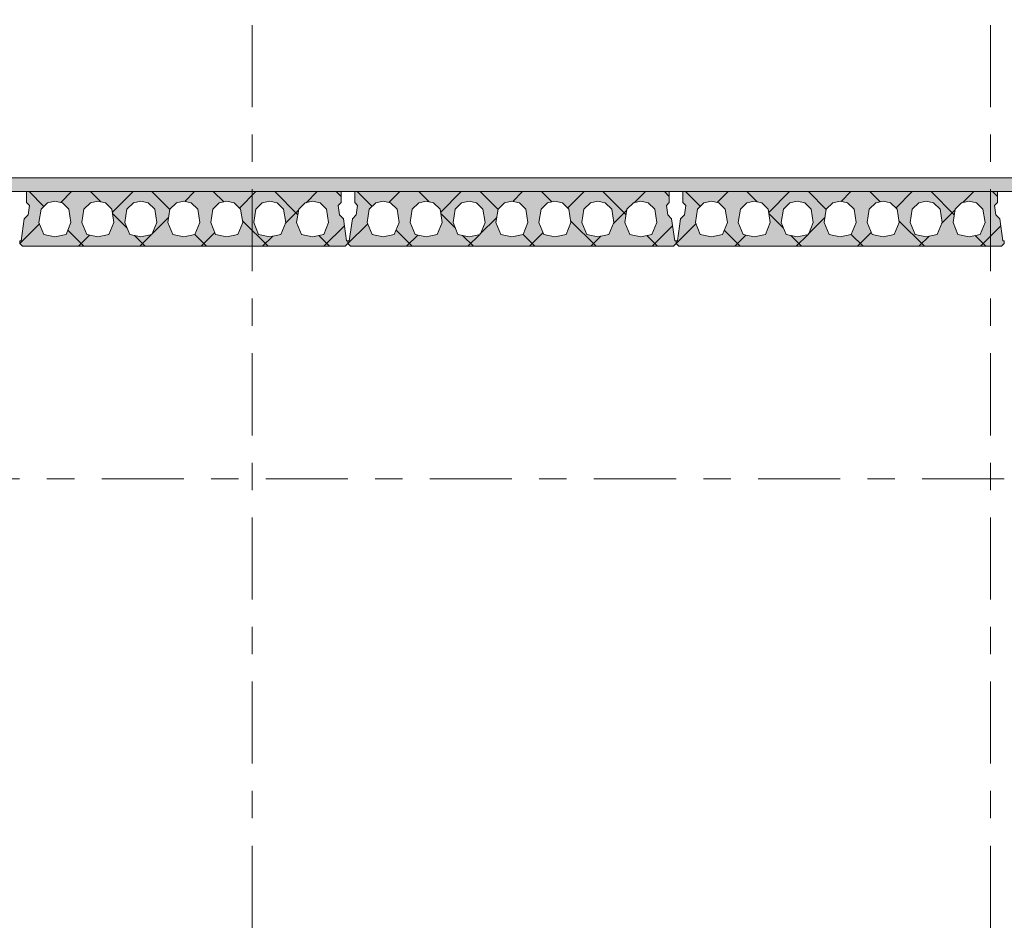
# Model space of a CAD drawing. Header units: millimetres. Extents: x -931 to -90, y -1411 to -817.
# Tile 11 of 63: x -775 to -739, y -1220 to -1187. Entities that reach past the tile are written whole.
import ezdxf

# ---------------------------------------------------------------- set-up
doc = ezdxf.new("R2010")
doc.units = ezdxf.units.MM
for name, pattern in [('XKITLINE00', [0]), ('XKITLINE01', [4, 1, -1, 1, -1]), ('XKITLINE03', [6, 3, -1, 1, -1])]:
    doc.linetypes.add(name, pattern=pattern)
doc.layers.add('Onderdeel', color=2, linetype='Continuous', lineweight=0)
doc.layers.add('Stramien', color=4, linetype='Continuous', lineweight=0)

msp = doc.modelspace()

# ---------------------------------------------------------------- hatches: boundary and pattern name
at = {"layer": 'Onderdeel'}
msp.add_hatch(color=256, dxfattribs=at).paths.add_polyline_path([(-712.434, -1193.277), (-883.432, -1193.277), (-883.432, -1192.777), (-712.434, -1192.777)], flags=17)
h = msp.add_hatch(color=256, dxfattribs=at)
h.paths.add_polyline_path([(-775.332, -1195.277), (-775.432, -1195.177), (-775.432, -1195.077), (-775.382, -1195.077), (-775.267, -1194.271), (-775.125, -1194.13), (-775.076, -1193.784), (-775.182, -1193.677), (-775.182, -1193.277), (-763.682, -1193.277), (-763.682, -1193.677), (-763.788, -1193.784), (-763.739, -1194.13), (-763.597, -1194.271), (-763.482, -1195.077), (-763.432, -1195.077), (-763.432, -1195.177), (-763.532, -1195.277)], flags=17)
h.paths.add_polyline_path([(-774.142, -1193.627), (-774.413, -1193.694), (-774.651, -1193.925), (-774.727, -1194.409), (-774.547, -1194.851), (-774.142, -1194.927), (-773.737, -1194.851), (-773.557, -1194.409), (-773.633, -1193.925), (-773.87, -1193.694)])
h.paths.add_polyline_path([(-772.572, -1193.627), (-772.843, -1193.694), (-773.081, -1193.925), (-773.157, -1194.409), (-772.977, -1194.851), (-772.572, -1194.927), (-772.167, -1194.851), (-771.987, -1194.409), (-772.063, -1193.925), (-772.3, -1193.694)])
h.paths.add_polyline_path([(-771.002, -1193.627), (-771.273, -1193.694), (-771.511, -1193.925), (-771.587, -1194.409), (-771.407, -1194.851), (-771.002, -1194.927), (-770.597, -1194.851), (-770.417, -1194.409), (-770.493, -1193.925), (-770.73, -1193.694)])
h.paths.add_polyline_path([(-769.432, -1193.627), (-769.703, -1193.694), (-769.941, -1193.925), (-770.017, -1194.409), (-769.837, -1194.851), (-769.432, -1194.927), (-769.027, -1194.851), (-768.847, -1194.409), (-768.923, -1193.925), (-769.16, -1193.694)])
h.paths.add_polyline_path([(-767.862, -1193.627), (-768.133, -1193.694), (-768.371, -1193.925), (-768.447, -1194.409), (-768.267, -1194.851), (-767.862, -1194.927), (-767.457, -1194.851), (-767.277, -1194.409), (-767.353, -1193.925), (-767.59, -1193.694)])
h.paths.add_polyline_path([(-766.292, -1193.627), (-766.563, -1193.694), (-766.801, -1193.925), (-766.877, -1194.409), (-766.697, -1194.851), (-766.292, -1194.927), (-765.887, -1194.851), (-765.707, -1194.409), (-765.783, -1193.925), (-766.02, -1193.694)])
h.paths.add_polyline_path([(-764.722, -1193.627), (-764.993, -1193.694), (-765.231, -1193.925), (-765.307, -1194.409), (-765.127, -1194.851), (-764.722, -1194.927), (-764.317, -1194.851), (-764.137, -1194.409), (-764.213, -1193.925), (-764.45, -1193.694)])
h = msp.add_hatch(color=256, dxfattribs=at)
h.paths.add_polyline_path([(-763.332, -1195.277), (-763.432, -1195.177), (-763.432, -1195.077), (-763.382, -1195.077), (-763.267, -1194.271), (-763.125, -1194.13), (-763.076, -1193.784), (-763.182, -1193.677), (-763.182, -1193.277), (-751.682, -1193.277), (-751.682, -1193.677), (-751.788, -1193.784), (-751.739, -1194.13), (-751.597, -1194.271), (-751.482, -1195.077), (-751.432, -1195.077), (-751.432, -1195.177), (-751.532, -1195.277)], flags=17)
h.paths.add_polyline_path([(-762.142, -1193.627), (-762.413, -1193.694), (-762.651, -1193.925), (-762.727, -1194.409), (-762.547, -1194.851), (-762.142, -1194.927), (-761.737, -1194.851), (-761.557, -1194.409), (-761.633, -1193.925), (-761.87, -1193.694)])
h.paths.add_polyline_path([(-760.572, -1193.627), (-760.843, -1193.694), (-761.081, -1193.925), (-761.157, -1194.409), (-760.977, -1194.851), (-760.572, -1194.927), (-760.167, -1194.851), (-759.987, -1194.409), (-760.063, -1193.925), (-760.3, -1193.694)])
h.paths.add_polyline_path([(-759.002, -1193.627), (-759.273, -1193.694), (-759.511, -1193.925), (-759.587, -1194.409), (-759.407, -1194.851), (-759.002, -1194.927), (-758.597, -1194.851), (-758.417, -1194.409), (-758.493, -1193.925), (-758.73, -1193.694)])
h.paths.add_polyline_path([(-757.432, -1193.627), (-757.703, -1193.694), (-757.941, -1193.925), (-758.017, -1194.409), (-757.837, -1194.851), (-757.432, -1194.927), (-757.027, -1194.851), (-756.847, -1194.409), (-756.923, -1193.925), (-757.16, -1193.694)])
h.paths.add_polyline_path([(-755.862, -1193.627), (-756.133, -1193.694), (-756.371, -1193.925), (-756.447, -1194.409), (-756.267, -1194.851), (-755.862, -1194.927), (-755.457, -1194.851), (-755.277, -1194.409), (-755.353, -1193.925), (-755.59, -1193.694)])
h.paths.add_polyline_path([(-754.292, -1193.627), (-754.563, -1193.694), (-754.801, -1193.925), (-754.877, -1194.409), (-754.697, -1194.851), (-754.292, -1194.927), (-753.887, -1194.851), (-753.707, -1194.409), (-753.783, -1193.925), (-754.02, -1193.694)])
h.paths.add_polyline_path([(-752.722, -1193.627), (-752.993, -1193.694), (-753.231, -1193.925), (-753.307, -1194.409), (-753.127, -1194.851), (-752.722, -1194.927), (-752.317, -1194.851), (-752.137, -1194.409), (-752.213, -1193.925), (-752.45, -1193.694)])
h = msp.add_hatch(color=256, dxfattribs=at)
h.paths.add_polyline_path([(-751.332, -1195.277), (-751.432, -1195.177), (-751.432, -1195.077), (-751.382, -1195.077), (-751.267, -1194.271), (-751.125, -1194.13), (-751.076, -1193.784), (-751.182, -1193.677), (-751.182, -1193.277), (-739.682, -1193.277), (-739.682, -1193.677), (-739.788, -1193.784), (-739.739, -1194.13), (-739.597, -1194.271), (-739.482, -1195.077), (-739.432, -1195.077), (-739.432, -1195.177), (-739.532, -1195.277)], flags=17)
h.paths.add_polyline_path([(-750.142, -1193.627), (-750.413, -1193.694), (-750.651, -1193.925), (-750.727, -1194.409), (-750.547, -1194.851), (-750.142, -1194.927), (-749.737, -1194.851), (-749.557, -1194.409), (-749.633, -1193.925), (-749.87, -1193.694)])
h.paths.add_polyline_path([(-748.572, -1193.627), (-748.843, -1193.694), (-749.081, -1193.925), (-749.157, -1194.409), (-748.977, -1194.851), (-748.572, -1194.927), (-748.167, -1194.851), (-747.987, -1194.409), (-748.063, -1193.925), (-748.3, -1193.694)])
h.paths.add_polyline_path([(-747.002, -1193.627), (-747.273, -1193.694), (-747.511, -1193.925), (-747.587, -1194.409), (-747.407, -1194.851), (-747.002, -1194.927), (-746.597, -1194.851), (-746.417, -1194.409), (-746.493, -1193.925), (-746.73, -1193.694)])
h.paths.add_polyline_path([(-745.432, -1193.627), (-745.703, -1193.694), (-745.941, -1193.925), (-746.017, -1194.409), (-745.837, -1194.851), (-745.432, -1194.927), (-745.027, -1194.851), (-744.847, -1194.409), (-744.923, -1193.925), (-745.16, -1193.694)])
h.paths.add_polyline_path([(-743.862, -1193.627), (-744.133, -1193.694), (-744.371, -1193.925), (-744.447, -1194.409), (-744.267, -1194.851), (-743.862, -1194.927), (-743.457, -1194.851), (-743.277, -1194.409), (-743.353, -1193.925), (-743.59, -1193.694)])
h.paths.add_polyline_path([(-742.292, -1193.627), (-742.563, -1193.694), (-742.801, -1193.925), (-742.877, -1194.409), (-742.697, -1194.851), (-742.292, -1194.927), (-741.887, -1194.851), (-741.707, -1194.409), (-741.783, -1193.925), (-742.02, -1193.694)])
h.paths.add_polyline_path([(-740.722, -1193.627), (-740.993, -1193.694), (-741.231, -1193.925), (-741.307, -1194.409), (-741.127, -1194.851), (-740.722, -1194.927), (-740.317, -1194.851), (-740.137, -1194.409), (-740.213, -1193.925), (-740.45, -1193.694)])

# ---------------------------------------------------------------- linework, layer by layer
at = {"layer": 'Onderdeel', "linetype": 'XKITLINE00', "lineweight": 0}
for p, q in [((-883.432, -1192.777), (-712.434, -1192.777)), ((-883.432, -1193.277), (-712.434, -1193.277)), ((-775.182, -1193.677), (-775.182, -1193.277)), ((-775.182, -1193.277), (-763.682, -1193.277)), ((-774.544, -1193.82), (-775.087, -1193.277)), ((-773.933, -1193.679), (-773.532, -1193.277)), ((-772.466, -1193.654), (-772.842, -1193.277)), ((-772.045, -1194.036), (-771.287, -1193.277)), ((-769.941, -1193.933), (-770.597, -1193.277)), ((-769.4, -1193.636), (-769.042, -1193.277)), ((-767.974, -1193.655), (-768.352, -1193.277)), ((-767.399, -1193.88), (-766.797, -1193.277)), ((-765.262, -1194.122), (-766.107, -1193.277)), ((-764.962, -1193.688), (-764.552, -1193.277)), ((-763.682, -1193.457), (-763.862, -1193.277)), ((-763.682, -1193.277), (-763.682, -1193.677)), ((-763.182, -1193.677), (-763.182, -1193.277)), ((-763.182, -1193.277), (-751.682, -1193.277)), ((-762.544, -1193.82), (-763.087, -1193.277)), ((-761.933, -1193.679), (-761.532, -1193.277)), ((-760.466, -1193.654), (-760.842, -1193.277)), ((-760.045, -1194.036), (-759.287, -1193.277)), ((-757.941, -1193.933), (-758.597, -1193.277)), ((-757.4, -1193.636), (-757.042, -1193.277)), ((-755.974, -1193.655), (-756.352, -1193.277)), ((-755.399, -1193.88), (-754.797, -1193.277)), ((-753.262, -1194.122), (-754.107, -1193.277)), ((-752.962, -1193.688), (-752.552, -1193.277)), ((-751.682, -1193.457), (-751.862, -1193.277)), ((-751.682, -1193.277), (-751.682, -1193.677)), ((-751.182, -1193.677), (-751.182, -1193.277)), ((-751.182, -1193.277), (-739.682, -1193.277)), ((-750.544, -1193.82), (-751.087, -1193.277)), ((-749.933, -1193.679), (-749.532, -1193.277)), ((-748.466, -1193.654), (-748.842, -1193.277)), ((-748.045, -1194.036), (-747.287, -1193.277)), ((-745.941, -1193.933), (-746.597, -1193.277)), ((-745.4, -1193.636), (-745.042, -1193.277)), ((-743.974, -1193.655), (-744.352, -1193.277)), ((-743.399, -1193.88), (-742.797, -1193.277)), ((-741.262, -1194.122), (-742.107, -1193.277)), ((-740.962, -1193.688), (-740.552, -1193.277)), ((-739.682, -1193.457), (-739.862, -1193.277)), ((-739.682, -1193.277), (-739.682, -1193.677)), ((-775.076, -1193.784), (-775.182, -1193.677)), ((-775.182, -1193.677), (-775.182, -1193.677)), ((-774.413, -1193.694), (-774.651, -1193.925)), ((-774.413, -1193.694), (-774.414, -1193.694)), ((-774.142, -1193.627), (-774.413, -1193.694)), ((-773.87, -1193.694), (-774.142, -1193.627)), ((-773.633, -1193.925), (-773.87, -1193.694)), ((-772.843, -1193.694), (-773.081, -1193.925)), ((-772.843, -1193.694), (-772.844, -1193.694)), ((-772.572, -1193.627), (-772.843, -1193.694)), ((-772.3, -1193.694), (-772.572, -1193.627)), ((-772.063, -1193.925), (-772.3, -1193.694)), ((-771.273, -1193.694), (-771.511, -1193.925)), ((-771.273, -1193.694), (-771.274, -1193.694)), ((-771.002, -1193.627), (-771.273, -1193.694)), ((-770.73, -1193.694), (-771.002, -1193.627)), ((-770.493, -1193.925), (-770.73, -1193.694)), ((-769.703, -1193.694), (-769.941, -1193.925)), ((-769.703, -1193.694), (-769.704, -1193.694)), ((-769.432, -1193.627), (-769.703, -1193.694)), ((-769.16, -1193.694), (-769.432, -1193.627)), ((-768.923, -1193.925), (-769.16, -1193.694)), ((-768.133, -1193.694), (-768.371, -1193.925)), ((-768.133, -1193.694), (-768.134, -1193.694)), ((-767.862, -1193.627), (-768.133, -1193.694)), ((-767.59, -1193.694), (-767.862, -1193.627)), ((-767.353, -1193.925), (-767.59, -1193.694)), ((-766.563, -1193.694), (-766.801, -1193.925)), ((-766.563, -1193.694), (-766.564, -1193.694)), ((-766.292, -1193.627), (-766.563, -1193.694)), ((-766.02, -1193.694), (-766.292, -1193.627)), ((-765.783, -1193.925), (-766.02, -1193.694)), ((-764.993, -1193.694), (-765.231, -1193.925)), ((-764.993, -1193.694), (-764.994, -1193.694)), ((-764.722, -1193.627), (-764.993, -1193.694)), ((-764.45, -1193.694), (-764.722, -1193.627)), ((-764.213, -1193.925), (-764.45, -1193.694)), ((-763.682, -1193.677), (-763.788, -1193.784)), ((-763.076, -1193.784), (-763.182, -1193.677)), ((-763.182, -1193.677), (-763.182, -1193.677)), ((-762.413, -1193.694), (-762.651, -1193.925)), ((-762.413, -1193.694), (-762.414, -1193.694)), ((-762.142, -1193.627), (-762.413, -1193.694)), ((-761.87, -1193.694), (-762.142, -1193.627)), ((-761.633, -1193.925), (-761.87, -1193.694)), ((-760.843, -1193.694), (-761.081, -1193.925)), ((-760.843, -1193.694), (-760.844, -1193.694)), ((-760.572, -1193.627), (-760.843, -1193.694)), ((-760.3, -1193.694), (-760.572, -1193.627)), ((-760.063, -1193.925), (-760.3, -1193.694)), ((-759.273, -1193.694), (-759.511, -1193.925)), ((-759.273, -1193.694), (-759.274, -1193.694)), ((-759.002, -1193.627), (-759.273, -1193.694)), ((-758.73, -1193.694), (-759.002, -1193.627)), ((-758.493, -1193.925), (-758.73, -1193.694)), ((-757.703, -1193.694), (-757.941, -1193.925)), ((-757.703, -1193.694), (-757.704, -1193.694)), ((-757.432, -1193.627), (-757.703, -1193.694)), ((-757.16, -1193.694), (-757.432, -1193.627)), ((-756.923, -1193.925), (-757.16, -1193.694)), ((-756.133, -1193.694), (-756.371, -1193.925)), ((-756.133, -1193.694), (-756.134, -1193.694)), ((-755.862, -1193.627), (-756.133, -1193.694)), ((-755.59, -1193.694), (-755.862, -1193.627)), ((-755.353, -1193.925), (-755.59, -1193.694)), ((-754.563, -1193.694), (-754.801, -1193.925)), ((-754.563, -1193.694), (-754.564, -1193.694)), ((-754.292, -1193.627), (-754.563, -1193.694)), ((-754.02, -1193.694), (-754.292, -1193.627)), ((-753.783, -1193.925), (-754.02, -1193.694)), ((-752.993, -1193.694), (-753.231, -1193.925)), ((-752.993, -1193.694), (-752.994, -1193.694)), ((-752.722, -1193.627), (-752.993, -1193.694)), ((-752.45, -1193.694), (-752.722, -1193.627)), ((-752.213, -1193.925), (-752.45, -1193.694)), ((-751.682, -1193.677), (-751.788, -1193.784)), ((-751.076, -1193.784), (-751.182, -1193.677)), ((-751.182, -1193.677), (-751.182, -1193.677)), ((-750.413, -1193.694), (-750.651, -1193.925)), ((-750.413, -1193.694), (-750.414, -1193.694)), ((-750.142, -1193.627), (-750.413, -1193.694)), ((-749.87, -1193.694), (-750.142, -1193.627)), ((-749.633, -1193.925), (-749.87, -1193.694)), ((-748.843, -1193.694), (-749.081, -1193.925)), ((-748.843, -1193.694), (-748.844, -1193.694)), ((-748.572, -1193.627), (-748.843, -1193.694)), ((-748.3, -1193.694), (-748.572, -1193.627)), ((-748.063, -1193.925), (-748.3, -1193.694)), ((-747.273, -1193.694), (-747.511, -1193.925)), ((-747.273, -1193.694), (-747.274, -1193.694)), ((-747.002, -1193.627), (-747.273, -1193.694)), ((-746.73, -1193.694), (-747.002, -1193.627)), ((-746.493, -1193.925), (-746.73, -1193.694)), ((-745.703, -1193.694), (-745.941, -1193.925)), ((-745.703, -1193.694), (-745.704, -1193.694)), ((-745.432, -1193.627), (-745.703, -1193.694)), ((-745.16, -1193.694), (-745.432, -1193.627)), ((-744.923, -1193.925), (-745.16, -1193.694)), ((-744.133, -1193.694), (-744.371, -1193.925)), ((-744.133, -1193.694), (-744.134, -1193.694)), ((-743.862, -1193.627), (-744.133, -1193.694)), ((-743.59, -1193.694), (-743.862, -1193.627)), ((-743.353, -1193.925), (-743.59, -1193.694)), ((-742.563, -1193.694), (-742.801, -1193.925)), ((-742.563, -1193.694), (-742.564, -1193.694)), ((-742.292, -1193.627), (-742.563, -1193.694)), ((-742.02, -1193.694), (-742.292, -1193.627)), ((-741.783, -1193.925), (-742.02, -1193.694)), ((-740.993, -1193.694), (-741.231, -1193.925)), ((-740.993, -1193.694), (-740.994, -1193.694)), ((-740.722, -1193.627), (-740.993, -1193.694)), ((-740.45, -1193.694), (-740.722, -1193.627)), ((-740.213, -1193.925), (-740.45, -1193.694)), ((-739.682, -1193.677), (-739.788, -1193.784)), ((-775.125, -1194.13), (-775.076, -1193.784)), ((-775.076, -1193.784), (-775.076, -1193.784)), ((-774.651, -1193.925), (-774.727, -1194.409)), ((-773.557, -1194.409), (-773.633, -1193.925)), ((-773.633, -1193.925), (-773.633, -1193.925)), ((-773.081, -1193.925), (-773.157, -1194.409)), ((-771.987, -1194.409), (-772.063, -1193.925)), ((-772.063, -1193.925), (-772.063, -1193.925)), ((-771.502, -1194.617), (-772.038, -1194.081)), ((-771.511, -1193.925), (-771.587, -1194.409)), ((-770.417, -1194.409), (-770.493, -1193.925)), ((-770.493, -1193.925), (-770.493, -1193.925)), ((-769.941, -1193.925), (-770.017, -1194.409)), ((-768.847, -1194.409), (-768.923, -1193.925)), ((-768.923, -1193.925), (-768.923, -1193.925)), ((-768.371, -1193.925), (-768.447, -1194.409)), ((-767.277, -1194.409), (-767.353, -1193.925)), ((-767.353, -1193.925), (-767.353, -1193.925)), ((-766.801, -1193.925), (-766.877, -1194.409)), ((-765.707, -1194.409), (-765.783, -1193.925)), ((-765.783, -1193.925), (-765.783, -1193.925)), ((-765.723, -1194.449), (-765.236, -1193.961)), ((-765.231, -1193.925), (-765.307, -1194.409)), ((-764.137, -1194.409), (-764.213, -1193.925)), ((-764.213, -1193.925), (-764.213, -1193.925)), ((-763.788, -1193.784), (-763.739, -1194.13)), ((-763.125, -1194.13), (-763.076, -1193.784)), ((-763.076, -1193.784), (-763.076, -1193.784)), ((-762.651, -1193.925), (-762.727, -1194.409)), ((-761.557, -1194.409), (-761.633, -1193.925)), ((-761.633, -1193.925), (-761.633, -1193.925)), ((-761.081, -1193.925), (-761.157, -1194.409)), ((-759.987, -1194.409), (-760.063, -1193.925)), ((-760.063, -1193.925), (-760.063, -1193.925)), ((-759.502, -1194.617), (-760.038, -1194.081)), ((-759.511, -1193.925), (-759.587, -1194.409)), ((-758.417, -1194.409), (-758.493, -1193.925)), ((-758.493, -1193.925), (-758.493, -1193.925)), ((-757.941, -1193.925), (-758.017, -1194.409)), ((-756.847, -1194.409), (-756.923, -1193.925)), ((-756.923, -1193.925), (-756.923, -1193.925)), ((-756.371, -1193.925), (-756.447, -1194.409)), ((-755.277, -1194.409), (-755.353, -1193.925)), ((-755.353, -1193.925), (-755.353, -1193.925)), ((-754.801, -1193.925), (-754.877, -1194.409)), ((-753.707, -1194.409), (-753.783, -1193.925)), ((-753.783, -1193.925), (-753.783, -1193.925)), ((-753.723, -1194.449), (-753.236, -1193.961)), ((-753.231, -1193.925), (-753.307, -1194.409)), ((-752.137, -1194.409), (-752.213, -1193.925)), ((-752.213, -1193.925), (-752.213, -1193.925)), ((-751.788, -1193.784), (-751.739, -1194.13)), ((-751.125, -1194.13), (-751.076, -1193.784)), ((-751.076, -1193.784), (-751.076, -1193.784)), ((-750.651, -1193.925), (-750.727, -1194.409)), ((-749.557, -1194.409), (-749.633, -1193.925)), ((-749.633, -1193.925), (-749.633, -1193.925)), ((-749.081, -1193.925), (-749.157, -1194.409)), ((-747.987, -1194.409), (-748.063, -1193.925)), ((-748.063, -1193.925), (-748.063, -1193.925)), ((-747.502, -1194.617), (-748.038, -1194.081)), ((-747.511, -1193.925), (-747.587, -1194.409)), ((-746.417, -1194.409), (-746.493, -1193.925)), ((-746.493, -1193.925), (-746.493, -1193.925)), ((-745.941, -1193.925), (-746.017, -1194.409)), ((-744.847, -1194.409), (-744.923, -1193.925)), ((-744.923, -1193.925), (-744.923, -1193.925)), ((-744.371, -1193.925), (-744.447, -1194.409)), ((-743.277, -1194.409), (-743.353, -1193.925)), ((-743.353, -1193.925), (-743.353, -1193.925)), ((-742.801, -1193.925), (-742.877, -1194.409)), ((-741.707, -1194.409), (-741.783, -1193.925)), ((-741.783, -1193.925), (-741.783, -1193.925)), ((-741.723, -1194.449), (-741.236, -1193.961)), ((-741.231, -1193.925), (-741.307, -1194.409)), ((-740.137, -1194.409), (-740.213, -1193.925)), ((-740.213, -1193.925), (-740.213, -1193.925)), ((-739.788, -1193.784), (-739.739, -1194.13)), ((-775.432, -1195.177), (-774.709, -1194.454)), ((-775.382, -1195.077), (-775.267, -1194.271)), ((-775.267, -1194.271), (-775.125, -1194.13)), ((-775.267, -1194.271), (-775.267, -1194.271)), ((-775.125, -1194.13), (-775.126, -1194.13)), ((-774.727, -1194.409), (-774.547, -1194.851)), ((-773.737, -1194.851), (-773.557, -1194.409)), ((-773.557, -1194.409), (-773.557, -1194.409)), ((-773.157, -1194.409), (-772.977, -1194.851)), ((-772.167, -1194.851), (-771.987, -1194.409)), ((-771.987, -1194.409), (-771.987, -1194.409)), ((-771.587, -1194.409), (-771.407, -1194.851)), ((-770.604, -1194.84), (-769.988, -1194.224)), ((-770.597, -1194.851), (-770.417, -1194.409)), ((-770.417, -1194.409), (-770.417, -1194.409)), ((-770.017, -1194.409), (-769.837, -1194.851)), ((-769.027, -1194.851), (-768.847, -1194.409)), ((-768.847, -1194.409), (-768.847, -1194.409)), ((-768.447, -1194.409), (-768.267, -1194.851)), ((-767.457, -1194.851), (-767.277, -1194.409)), ((-766.352, -1195.277), (-767.287, -1194.342)), ((-767.277, -1194.409), (-767.277, -1194.409)), ((-766.877, -1194.409), (-766.697, -1194.851)), ((-765.887, -1194.851), (-765.707, -1194.409)), ((-765.707, -1194.409), (-765.707, -1194.409)), ((-765.307, -1194.409), (-765.127, -1194.851)), ((-764.317, -1194.851), (-764.137, -1194.409)), ((-764.137, -1194.409), (-764.137, -1194.409)), ((-763.739, -1194.13), (-763.597, -1194.271)), ((-763.597, -1194.271), (-763.482, -1195.077)), ((-763.432, -1195.177), (-762.709, -1194.454)), ((-763.382, -1195.077), (-763.267, -1194.271)), ((-763.267, -1194.271), (-763.125, -1194.13)), ((-763.267, -1194.271), (-763.267, -1194.271)), ((-763.125, -1194.13), (-763.126, -1194.13)), ((-762.727, -1194.409), (-762.547, -1194.851)), ((-761.737, -1194.851), (-761.557, -1194.409)), ((-761.557, -1194.409), (-761.557, -1194.409)), ((-761.157, -1194.409), (-760.977, -1194.851)), ((-760.167, -1194.851), (-759.987, -1194.409)), ((-759.987, -1194.409), (-759.987, -1194.409)), ((-759.587, -1194.409), (-759.407, -1194.851)), ((-758.604, -1194.84), (-757.988, -1194.224)), ((-758.597, -1194.851), (-758.417, -1194.409)), ((-758.417, -1194.409), (-758.417, -1194.409)), ((-758.017, -1194.409), (-757.837, -1194.851)), ((-757.027, -1194.851), (-756.847, -1194.409)), ((-756.847, -1194.409), (-756.847, -1194.409)), ((-756.447, -1194.409), (-756.267, -1194.851)), ((-755.457, -1194.851), (-755.277, -1194.409)), ((-754.352, -1195.277), (-755.287, -1194.342)), ((-755.277, -1194.409), (-755.277, -1194.409)), ((-754.877, -1194.409), (-754.697, -1194.851)), ((-753.887, -1194.851), (-753.707, -1194.409)), ((-753.707, -1194.409), (-753.707, -1194.409)), ((-753.307, -1194.409), (-753.127, -1194.851)), ((-752.317, -1194.851), (-752.137, -1194.409)), ((-752.137, -1194.409), (-752.137, -1194.409)), ((-751.739, -1194.13), (-751.597, -1194.271)), ((-751.597, -1194.271), (-751.482, -1195.077)), ((-751.432, -1195.177), (-750.709, -1194.454)), ((-751.382, -1195.077), (-751.267, -1194.271)), ((-751.267, -1194.271), (-751.125, -1194.13)), ((-751.267, -1194.271), (-751.267, -1194.271)), ((-751.125, -1194.13), (-751.126, -1194.13)), ((-750.727, -1194.409), (-750.547, -1194.851)), ((-749.737, -1194.851), (-749.557, -1194.409)), ((-749.557, -1194.409), (-749.557, -1194.409)), ((-749.157, -1194.409), (-748.977, -1194.851)), ((-748.167, -1194.851), (-747.987, -1194.409)), ((-747.987, -1194.409), (-747.987, -1194.409)), ((-747.587, -1194.409), (-747.407, -1194.851)), ((-746.604, -1194.84), (-745.988, -1194.224)), ((-746.597, -1194.851), (-746.417, -1194.409)), ((-746.417, -1194.409), (-746.417, -1194.409)), ((-746.017, -1194.409), (-745.837, -1194.851)), ((-745.027, -1194.851), (-744.847, -1194.409)), ((-744.847, -1194.409), (-744.847, -1194.409)), ((-744.447, -1194.409), (-744.267, -1194.851)), ((-743.457, -1194.851), (-743.277, -1194.409)), ((-742.352, -1195.277), (-743.287, -1194.342)), ((-743.277, -1194.409), (-743.277, -1194.409)), ((-742.877, -1194.409), (-742.697, -1194.851)), ((-741.887, -1194.851), (-741.707, -1194.409)), ((-741.707, -1194.409), (-741.707, -1194.409)), ((-741.307, -1194.409), (-741.127, -1194.851)), ((-740.317, -1194.851), (-740.137, -1194.409)), ((-740.137, -1194.409), (-740.137, -1194.409)), ((-739.739, -1194.13), (-739.597, -1194.271)), ((-739.597, -1194.271), (-739.482, -1195.077)), ((-773.087, -1195.277), (-773.672, -1194.692)), ((-768.797, -1195.277), (-768.297, -1194.778)), ((-764.307, -1195.277), (-763.56, -1194.531)), ((-761.087, -1195.277), (-761.672, -1194.692)), ((-756.797, -1195.277), (-756.297, -1194.778)), ((-752.307, -1195.277), (-751.56, -1194.531)), ((-749.087, -1195.277), (-749.672, -1194.692)), ((-744.797, -1195.277), (-744.297, -1194.778)), ((-740.307, -1195.277), (-739.56, -1194.531)), ((-775.432, -1195.177), (-775.432, -1195.077)), ((-775.432, -1195.077), (-775.382, -1195.077)), ((-775.332, -1195.277), (-775.432, -1195.177)), ((-774.547, -1194.851), (-774.142, -1194.927)), ((-774.142, -1194.927), (-773.737, -1194.851)), ((-773.287, -1195.277), (-772.879, -1194.869)), ((-772.977, -1194.851), (-772.572, -1194.927)), ((-772.572, -1194.927), (-772.167, -1194.851)), ((-771.407, -1194.851), (-771.002, -1194.927)), ((-770.842, -1195.277), (-771.236, -1194.883)), ((-771.042, -1195.277), (-770.62, -1194.855)), ((-771.002, -1194.927), (-770.597, -1194.851)), ((-769.837, -1194.851), (-769.432, -1194.927)), ((-769.432, -1194.927), (-769.027, -1194.851)), ((-768.597, -1195.277), (-769.026, -1194.848)), ((-768.267, -1194.851), (-767.862, -1194.927)), ((-767.862, -1194.927), (-767.457, -1194.851)), ((-766.697, -1194.851), (-766.292, -1194.927)), ((-766.552, -1195.277), (-766.181, -1194.906)), ((-766.292, -1194.927), (-765.887, -1194.851)), ((-765.127, -1194.851), (-764.722, -1194.927)), ((-764.722, -1194.927), (-764.317, -1194.851)), ((-764.107, -1195.277), (-764.499, -1194.885)), ((-763.532, -1195.277), (-763.432, -1195.177)), ((-763.482, -1195.077), (-763.432, -1195.077)), ((-763.432, -1195.177), (-763.432, -1195.077)), ((-763.432, -1195.077), (-763.382, -1195.077)), ((-763.432, -1195.077), (-763.432, -1195.177)), ((-763.332, -1195.277), (-763.432, -1195.177)), ((-762.547, -1194.851), (-762.142, -1194.927)), ((-762.142, -1194.927), (-761.737, -1194.851)), ((-761.287, -1195.277), (-760.879, -1194.869)), ((-760.977, -1194.851), (-760.572, -1194.927)), ((-760.572, -1194.927), (-760.167, -1194.851)), ((-759.407, -1194.851), (-759.002, -1194.927)), ((-758.842, -1195.277), (-759.236, -1194.883)), ((-759.042, -1195.277), (-758.62, -1194.855)), ((-759.002, -1194.927), (-758.597, -1194.851)), ((-757.837, -1194.851), (-757.432, -1194.927)), ((-757.432, -1194.927), (-757.027, -1194.851)), ((-756.597, -1195.277), (-757.026, -1194.848)), ((-756.267, -1194.851), (-755.862, -1194.927)), ((-755.862, -1194.927), (-755.457, -1194.851)), ((-754.697, -1194.851), (-754.292, -1194.927)), ((-754.552, -1195.277), (-754.181, -1194.906)), ((-754.292, -1194.927), (-753.887, -1194.851)), ((-753.127, -1194.851), (-752.722, -1194.927)), ((-752.722, -1194.927), (-752.317, -1194.851)), ((-752.107, -1195.277), (-752.499, -1194.885)), ((-751.532, -1195.277), (-751.432, -1195.177)), ((-751.482, -1195.077), (-751.432, -1195.077)), ((-751.432, -1195.077), (-751.432, -1195.177)), ((-751.432, -1195.177), (-751.432, -1195.077)), ((-751.432, -1195.077), (-751.382, -1195.077)), ((-751.332, -1195.277), (-751.432, -1195.177)), ((-750.547, -1194.851), (-750.142, -1194.927)), ((-750.142, -1194.927), (-749.737, -1194.851)), ((-749.287, -1195.277), (-748.879, -1194.869)), ((-748.977, -1194.851), (-748.572, -1194.927)), ((-748.572, -1194.927), (-748.167, -1194.851)), ((-747.407, -1194.851), (-747.002, -1194.927)), ((-746.842, -1195.277), (-747.236, -1194.883)), ((-747.042, -1195.277), (-746.62, -1194.855)), ((-747.002, -1194.927), (-746.597, -1194.851)), ((-745.837, -1194.851), (-745.432, -1194.927)), ((-745.432, -1194.927), (-745.027, -1194.851)), ((-744.597, -1195.277), (-745.026, -1194.848)), ((-744.267, -1194.851), (-743.862, -1194.927)), ((-743.862, -1194.927), (-743.457, -1194.851)), ((-742.697, -1194.851), (-742.292, -1194.927)), ((-742.552, -1195.277), (-742.181, -1194.906)), ((-742.292, -1194.927), (-741.887, -1194.851)), ((-741.127, -1194.851), (-740.722, -1194.927)), ((-740.722, -1194.927), (-740.317, -1194.851)), ((-740.107, -1195.277), (-740.499, -1194.885)), ((-739.532, -1195.277), (-739.432, -1195.177)), ((-739.482, -1195.077), (-739.432, -1195.077)), ((-739.432, -1195.077), (-739.432, -1195.177)), ((-775.332, -1195.277), (-763.532, -1195.277)), ((-763.332, -1195.277), (-751.532, -1195.277)), ((-751.332, -1195.277), (-739.532, -1195.277))]:
    msp.add_line(p, q, dxfattribs=at)
at = {"layer": 'Onderdeel', "linetype": 'XKITLINE01', "lineweight": 0}
for p, q in [((-775.182, -1193.277), (-775.182, -1193.277)), ((-763.182, -1193.277), (-763.182, -1193.277)), ((-751.182, -1193.277), (-751.182, -1193.277)), ((-774.142, -1193.627), (-774.142, -1193.627)), ((-773.87, -1193.694), (-773.871, -1193.694)), ((-772.572, -1193.627), (-772.572, -1193.627)), ((-772.3, -1193.694), (-772.301, -1193.694)), ((-771.002, -1193.627), (-771.002, -1193.627)), ((-770.73, -1193.694), (-770.731, -1193.694)), ((-769.432, -1193.627), (-769.432, -1193.627)), ((-769.16, -1193.694), (-769.161, -1193.694)), ((-767.862, -1193.627), (-767.862, -1193.627)), ((-767.59, -1193.694), (-767.591, -1193.694)), ((-766.292, -1193.627), (-766.292, -1193.627)), ((-766.02, -1193.694), (-766.021, -1193.694)), ((-764.722, -1193.627), (-764.722, -1193.627)), ((-764.45, -1193.694), (-764.451, -1193.694)), ((-763.682, -1193.677), (-763.682, -1193.677)), ((-762.142, -1193.627), (-762.142, -1193.627)), ((-761.87, -1193.694), (-761.871, -1193.694)), ((-760.572, -1193.627), (-760.572, -1193.627)), ((-760.3, -1193.694), (-760.301, -1193.694)), ((-759.002, -1193.627), (-759.002, -1193.627)), ((-758.73, -1193.694), (-758.731, -1193.694)), ((-757.432, -1193.627), (-757.432, -1193.627)), ((-757.16, -1193.694), (-757.161, -1193.694)), ((-755.862, -1193.627), (-755.862, -1193.627)), ((-755.59, -1193.694), (-755.591, -1193.694)), ((-754.292, -1193.627), (-754.292, -1193.627)), ((-754.02, -1193.694), (-754.021, -1193.694)), ((-752.722, -1193.627), (-752.722, -1193.627)), ((-752.45, -1193.694), (-752.451, -1193.694)), ((-751.682, -1193.677), (-751.682, -1193.677)), ((-750.142, -1193.627), (-750.142, -1193.627)), ((-749.87, -1193.694), (-749.871, -1193.694)), ((-748.572, -1193.627), (-748.572, -1193.627)), ((-748.3, -1193.694), (-748.301, -1193.694)), ((-747.002, -1193.627), (-747.002, -1193.627)), ((-746.73, -1193.694), (-746.731, -1193.694)), ((-745.432, -1193.627), (-745.432, -1193.627)), ((-745.16, -1193.694), (-745.161, -1193.694)), ((-743.862, -1193.627), (-743.862, -1193.627)), ((-743.59, -1193.694), (-743.591, -1193.694)), ((-742.292, -1193.627), (-742.292, -1193.627)), ((-742.02, -1193.694), (-742.021, -1193.694)), ((-740.722, -1193.627), (-740.722, -1193.627)), ((-740.45, -1193.694), (-740.451, -1193.694)), ((-739.682, -1193.677), (-739.682, -1193.677)), ((-774.651, -1193.925), (-774.652, -1193.925)), ((-773.081, -1193.925), (-773.082, -1193.925)), ((-771.511, -1193.925), (-771.512, -1193.925)), ((-769.941, -1193.925), (-769.942, -1193.925)), ((-768.371, -1193.925), (-768.372, -1193.925)), ((-766.801, -1193.925), (-766.802, -1193.925)), ((-765.231, -1193.925), (-765.232, -1193.925)), ((-763.788, -1193.784), (-763.789, -1193.784)), ((-762.651, -1193.925), (-762.652, -1193.925)), ((-761.081, -1193.925), (-761.082, -1193.925)), ((-759.511, -1193.925), (-759.512, -1193.925)), ((-757.941, -1193.925), (-757.942, -1193.925)), ((-756.371, -1193.925), (-756.372, -1193.925)), ((-754.801, -1193.925), (-754.802, -1193.925)), ((-753.231, -1193.925), (-753.232, -1193.925)), ((-751.788, -1193.784), (-751.789, -1193.784)), ((-750.651, -1193.925), (-750.652, -1193.925)), ((-749.081, -1193.925), (-749.082, -1193.925)), ((-747.511, -1193.925), (-747.512, -1193.925)), ((-745.941, -1193.925), (-745.942, -1193.925)), ((-744.371, -1193.925), (-744.372, -1193.925)), ((-742.801, -1193.925), (-742.802, -1193.925)), ((-741.231, -1193.925), (-741.232, -1193.925)), ((-739.788, -1193.784), (-739.789, -1193.784)), ((-774.727, -1194.409), (-774.727, -1194.409)), ((-773.157, -1194.409), (-773.157, -1194.409)), ((-771.587, -1194.409), (-771.587, -1194.409)), ((-770.017, -1194.409), (-770.017, -1194.409)), ((-768.447, -1194.409), (-768.447, -1194.409)), ((-766.877, -1194.409), (-766.877, -1194.409)), ((-765.307, -1194.409), (-765.307, -1194.409)), ((-763.739, -1194.13), (-763.739, -1194.13)), ((-763.597, -1194.271), (-763.598, -1194.271)), ((-762.727, -1194.409), (-762.727, -1194.409)), ((-761.157, -1194.409), (-761.157, -1194.409)), ((-759.587, -1194.409), (-759.587, -1194.409)), ((-758.017, -1194.409), (-758.017, -1194.409)), ((-756.447, -1194.409), (-756.447, -1194.409)), ((-754.877, -1194.409), (-754.877, -1194.409)), ((-753.307, -1194.409), (-753.307, -1194.409)), ((-751.739, -1194.13), (-751.739, -1194.13)), ((-751.597, -1194.271), (-751.598, -1194.271)), ((-750.727, -1194.409), (-750.727, -1194.409)), ((-749.157, -1194.409), (-749.157, -1194.409)), ((-747.587, -1194.409), (-747.587, -1194.409)), ((-746.017, -1194.409), (-746.017, -1194.409)), ((-744.447, -1194.409), (-744.447, -1194.409)), ((-742.877, -1194.409), (-742.877, -1194.409)), ((-741.307, -1194.409), (-741.307, -1194.409)), ((-739.739, -1194.13), (-739.739, -1194.13)), ((-739.597, -1194.271), (-739.598, -1194.271)), ((-775.432, -1195.077), (-775.432, -1195.077)), ((-775.432, -1195.177), (-775.432, -1195.177)), ((-774.547, -1194.851), (-774.548, -1194.851)), ((-774.142, -1194.927), (-774.142, -1194.927)), ((-773.737, -1194.851), (-773.737, -1194.851)), ((-772.977, -1194.851), (-772.978, -1194.851)), ((-772.572, -1194.927), (-772.572, -1194.927)), ((-772.167, -1194.851), (-772.167, -1194.851)), ((-771.407, -1194.851), (-771.408, -1194.851)), ((-771.002, -1194.927), (-771.002, -1194.927)), ((-770.597, -1194.851), (-770.597, -1194.851)), ((-769.837, -1194.851), (-769.838, -1194.851)), ((-769.432, -1194.927), (-769.432, -1194.927)), ((-769.027, -1194.851), (-769.027, -1194.851)), ((-768.267, -1194.851), (-768.268, -1194.851)), ((-767.862, -1194.927), (-767.862, -1194.927)), ((-767.457, -1194.851), (-767.457, -1194.851)), ((-766.697, -1194.851), (-766.698, -1194.851)), ((-766.292, -1194.927), (-766.292, -1194.927)), ((-765.887, -1194.851), (-765.887, -1194.851)), ((-765.127, -1194.851), (-765.128, -1194.851)), ((-764.722, -1194.927), (-764.722, -1194.927)), ((-764.317, -1194.851), (-764.317, -1194.851)), ((-763.482, -1195.077), (-763.482, -1195.077)), ((-763.432, -1195.077), (-763.432, -1195.077)), ((-763.432, -1195.177), (-763.432, -1195.177)), ((-763.432, -1195.177), (-763.432, -1195.177)), ((-762.547, -1194.851), (-762.548, -1194.851)), ((-762.142, -1194.927), (-762.142, -1194.927)), ((-761.737, -1194.851), (-761.737, -1194.851)), ((-760.977, -1194.851), (-760.978, -1194.851)), ((-760.572, -1194.927), (-760.572, -1194.927)), ((-760.167, -1194.851), (-760.167, -1194.851)), ((-759.407, -1194.851), (-759.408, -1194.851)), ((-759.002, -1194.927), (-759.002, -1194.927)), ((-758.597, -1194.851), (-758.597, -1194.851)), ((-757.837, -1194.851), (-757.838, -1194.851)), ((-757.432, -1194.927), (-757.432, -1194.927)), ((-757.027, -1194.851), (-757.027, -1194.851)), ((-756.267, -1194.851), (-756.268, -1194.851)), ((-755.862, -1194.927), (-755.862, -1194.927)), ((-755.457, -1194.851), (-755.457, -1194.851)), ((-754.697, -1194.851), (-754.698, -1194.851)), ((-754.292, -1194.927), (-754.292, -1194.927)), ((-753.887, -1194.851), (-753.887, -1194.851)), ((-753.127, -1194.851), (-753.128, -1194.851)), ((-752.722, -1194.927), (-752.722, -1194.927)), ((-752.317, -1194.851), (-752.317, -1194.851)), ((-751.482, -1195.077), (-751.482, -1195.077)), ((-751.432, -1195.077), (-751.432, -1195.077)), ((-751.432, -1195.177), (-751.432, -1195.177)), ((-751.432, -1195.177), (-751.432, -1195.177)), ((-750.547, -1194.851), (-750.548, -1194.851)), ((-750.142, -1194.927), (-750.142, -1194.927)), ((-749.737, -1194.851), (-749.737, -1194.851)), ((-748.977, -1194.851), (-748.978, -1194.851)), ((-748.572, -1194.927), (-748.572, -1194.927)), ((-748.167, -1194.851), (-748.167, -1194.851)), ((-747.407, -1194.851), (-747.408, -1194.851)), ((-747.002, -1194.927), (-747.002, -1194.927)), ((-746.597, -1194.851), (-746.597, -1194.851)), ((-745.837, -1194.851), (-745.838, -1194.851)), ((-745.432, -1194.927), (-745.432, -1194.927)), ((-745.027, -1194.851), (-745.027, -1194.851)), ((-744.267, -1194.851), (-744.268, -1194.851)), ((-743.862, -1194.927), (-743.862, -1194.927)), ((-743.457, -1194.851), (-743.457, -1194.851)), ((-742.697, -1194.851), (-742.698, -1194.851)), ((-742.292, -1194.927), (-742.292, -1194.927)), ((-741.887, -1194.851), (-741.887, -1194.851)), ((-741.127, -1194.851), (-741.128, -1194.851)), ((-740.722, -1194.927), (-740.722, -1194.927)), ((-740.317, -1194.851), (-740.317, -1194.851)), ((-739.482, -1195.077), (-739.482, -1195.077)), ((-739.432, -1195.077), (-739.432, -1195.077)), ((-739.432, -1195.177), (-739.432, -1195.177)), ((-739.432, -1195.177), (-739.432, -1195.177))]:
    msp.add_line(p, q, dxfattribs=at)
at = {"layer": 'Stramien', "linetype": 'XKITLINE03', "lineweight": 0}
for p, q in [((-766.934, -1364.189), (-766.934, -1157.777)), ((-739.934, -1364.189), (-739.934, -1157.777)), ((-904.434, -1203.777), (-469.434, -1203.777))]:
    msp.add_line(p, q, dxfattribs=at)

doc.saveas('drawing.dxf')
